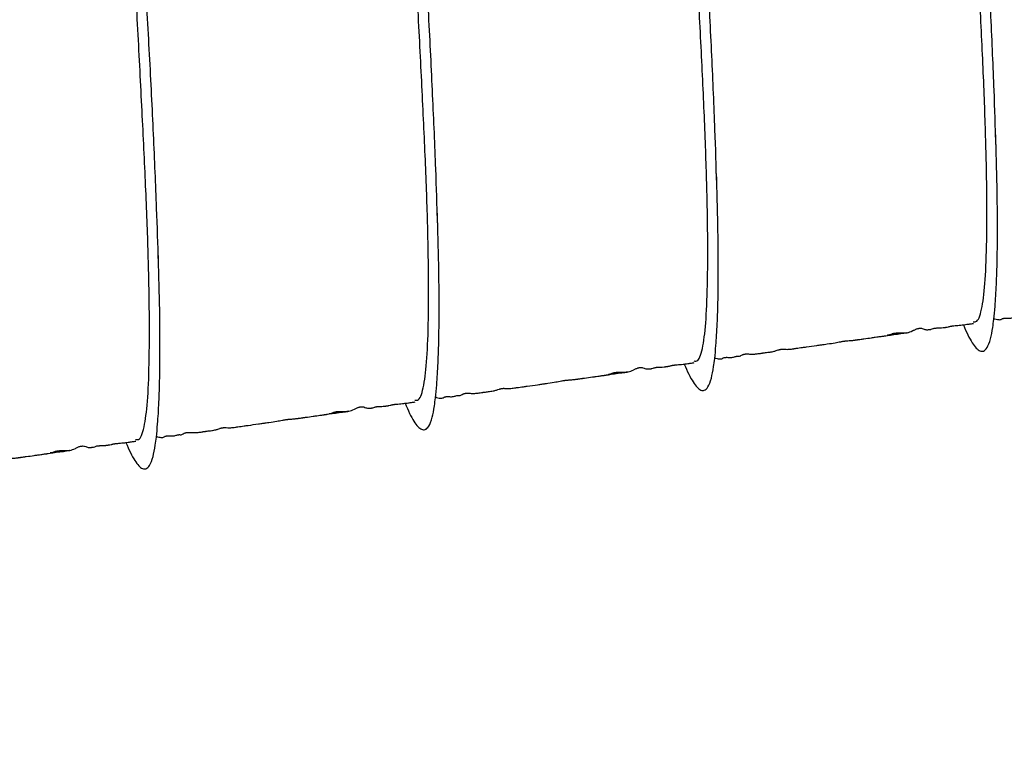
# Model space of a CAD drawing. Header units: inches. Extents: x 0.3 to 33.8, y 0.2 to 21.7.
# Tile 130 of 209: x 23.437 to 23.985, y 9.8 to 10.215. Entities that reach past the tile are written whole.
import ezdxf

# ---------------------------------------------------------------- set-up
doc = ezdxf.new("R2010")
doc.units = ezdxf.units.IN
doc.header["$MEASUREMENT"] = 0
doc.layers.add('BORDERS', color=7, linetype='Continuous')
doc.styles.add('SLDTEXTSTYLE0', font='TXT', dxfattribs={"width": 0.75})
doc.dimstyles.new('SLDDIMSTYLE0', dxfattribs={"dimtxt": 0.137795, "dimasz": 0.14, "dimexe": 0, "dimexo": 0.0625, "dimgap": 0.034449, "dimtad": 1, "dimdec": 3, "dimlfac": 5, "dimrnd": 1e-09, "dimzin": 12, "dimdsep": 46, "dimtxsty": 'SLDTEXTSTYLE0', "dimblk1": 'CLOSED', "dimblk2": 'CLOSED', "dimsah": 1, "dimcen": 0.09, "dimadec": 0, "dimazin": 3, "dimtfac": 1, "dimtdec": 3, "dimtofl": 0, "dimtmove": 0, "dimatfit": 3, "dimldrblk": 'CLOSED', "dimfxl": 0, "dimfrac": 2, "dimtolj": 1, "dimtzin": 12, "dimarcsym": 0})
doc.dimstyles.new('SLDDIMSTYLE1', dxfattribs={"dimtxt": 0.137795, "dimasz": 0.14, "dimexe": 0, "dimexo": 0.0625, "dimgap": 0.034449, "dimtad": 1, "dimdec": 3, "dimlfac": 5, "dimrnd": 1e-09, "dimzin": 4, "dimdsep": 46, "dimtxsty": 'SLDTEXTSTYLE0', "dimblk1": 'CLOSED', "dimblk2": 'CLOSED', "dimsah": 1, "dimcen": 0.09, "dimadec": 0, "dimazin": 1, "dimtfac": 1, "dimtdec": 3, "dimtofl": 0, "dimtmove": 0, "dimatfit": 3, "dimldrblk": 'CLOSED', "dimfxl": 0, "dimfrac": 2, "dimtolj": 1, "dimtzin": 12, "dimarcsym": 0})

# ---------------------------------------------------------------- blocks, each defined once
blk = doc.blocks.new('_Closed')
at = {"color": 0, "linetype": 'ByBlock', "lineweight": -2}
for p, q in [((-1, 0.166667), (0, 0)), ((-1, 0.166667), (-1, -0.166667)), ((0, 0), (-1, -0.166667)), ((0, 0), (-1, 0))]:
    blk.add_line(p, q, dxfattribs=at)
blk = doc.blocks.new('_D_13')
at = {"layer": 'BORDERS'}
for p, q in [((24.19504, 11.58145), (24.15306, 11.58145)), ((24.15306, 11.58145), (24.15306, 11.3627)), ((24.50049, 11.58145), (24.54247, 11.58145)), ((24.54247, 11.58145), (24.54247, 11.3627)), ((24.15306, 11.3627), (24.19504, 11.3627)), ((24.54247, 11.3627), (24.50049, 11.3627)), ((22.72103, 9.42647), (22.72103, 11.19591)), ((26.24498, 9.15733), (26.24498, 11.19591)), ((26.24498, 11.15654), (22.72103, 11.15654))]:
    blk.add_line(p, q, dxfattribs=at)
at = {"layer": 'BORDERS', "xscale": 0.14, "yscale": 0.14, "rotation": 180.0000000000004}
blk.add_blockref('_Closed', (22.72103, 11.15654, -0.1545), dxfattribs=at)
at = {"layer": 'BORDERS', "xscale": 0.14, "yscale": 0.14}
blk.add_blockref('_Closed', (26.24498, 11.15654, -0.1545), dxfattribs=at)
at = {"layer": 'BORDERS', "char_height": 0.137795, "attachment_point": 1, "style": 'SLDTEXTSTYLE0'}
for s, insert in [('448', (24.19504, 11.54033)), ('17.620', (24.06777, 11.33416))]:
    blk.add_mtext(s, dxfattribs=dict(at, insert=insert))
blk = doc.blocks.new('_D_14')
at = {"layer": 'BORDERS'}
for p, q in [((24.14414, 12.30188), (24.10215, 12.30188)), ((24.10215, 12.30188), (24.10215, 12.08313)), ((24.5514, 12.30188), (24.59338, 12.30188)), ((24.59338, 12.30188), (24.59338, 12.08313)), ((24.10215, 12.08313), (24.14414, 12.08313)), ((24.59338, 12.08313), (24.5514, 12.08313)), ((18.46353, 9.64151), (18.46353, 11.91633)), ((27.31498, 9.55759), (27.31498, 11.91633)), ((18.46353, 11.87696), (27.31498, 11.87696))]:
    blk.add_line(p, q, dxfattribs=at)
at = {"layer": 'BORDERS', "xscale": 0.14, "yscale": 0.14}
for p, rotation in [((18.46353, 11.87696, -0.1545), 180), ((27.31498, 11.87696, -0.1545), 360)]:
    blk.add_blockref('_Closed', p, dxfattribs=dict(at, rotation=rotation))
at = {"layer": 'BORDERS', "char_height": 0.137795, "attachment_point": 1, "style": 'SLDTEXTSTYLE0'}
for s, insert in [('1124', (24.14414, 12.26076)), ('44.257', (24.06777, 12.05459))]:
    blk.add_mtext(s, dxfattribs=dict(at, insert=insert))

msp = doc.modelspace()

# ---------------------------------------------------------------- linework, layer by layer
at = {"color": 7, "linetype": 'Continuous', "lineweight": 25}
for points, knots in [([(23.98065, 10.14539), (23.98034, 10.15519), (23.97966, 10.17698), (23.97797, 10.21617), (23.97579, 10.2605), (23.97314, 10.30698), (23.97034, 10.3545), (23.96769, 10.40217), (23.96521, 10.4486), (23.96293, 10.49245), (23.96113, 10.53291), (23.96009, 10.56913), (23.9598, 10.6), (23.9602, 10.62475), (23.96155, 10.64275), (23.96392, 10.65413), (23.96632, 10.65557), (23.96748, 10.65627)], [0, 0, 0, 0, 0.055735, 0.123868, 0.192001, 0.259283, 0.326566, 0.394698, 0.462831, 0.530114, 0.597396, 0.665529, 0.733662, 0.800944, 0.868226, 0.936359, 1, 1, 1, 1]), ([(23.82511, 10.12353), (23.8248, 10.13333), (23.82412, 10.15512), (23.82243, 10.19431), (23.82025, 10.23864), (23.8176, 10.28512), (23.8148, 10.33264), (23.81215, 10.38031), (23.80967, 10.42674), (23.80739, 10.47059), (23.80559, 10.51105), (23.80455, 10.54727), (23.80425, 10.57814), (23.80466, 10.60289), (23.80601, 10.62089), (23.80838, 10.63227), (23.81078, 10.63371), (23.81193, 10.63441)], [0, 0, 0, 0, 0.055735, 0.123868, 0.192001, 0.259283, 0.326566, 0.394698, 0.462831, 0.530114, 0.597396, 0.665529, 0.733662, 0.800944, 0.868226, 0.936359, 1, 1, 1, 1]), ([(23.66957, 10.10167), (23.66926, 10.11147), (23.66857, 10.13326), (23.66689, 10.17245), (23.6647, 10.21678), (23.66205, 10.26326), (23.65926, 10.31078), (23.65661, 10.35845), (23.65413, 10.40488), (23.65185, 10.44873), (23.65005, 10.48919), (23.649, 10.52541), (23.64871, 10.55628), (23.64912, 10.58103), (23.65047, 10.59903), (23.65284, 10.61041), (23.65523, 10.61185), (23.65639, 10.61255)], [0, 0, 0, 0, 0.0557353, 0.123868, 0.1920007, 0.2592832, 0.3265657, 0.3946984, 0.4628311, 0.5301136, 0.5973961, 0.6655288, 0.7336615, 0.800944, 0.8682265, 0.9363592, 1, 1, 1, 1]), ([(23.51403, 10.07981), (23.51372, 10.08961), (23.51303, 10.1114), (23.51134, 10.15059), (23.50916, 10.19492), (23.50651, 10.2414), (23.50372, 10.28892), (23.50106, 10.33659), (23.49859, 10.38302), (23.49631, 10.42687), (23.4945, 10.46733), (23.49346, 10.50355), (23.49317, 10.53442), (23.49358, 10.55917), (23.49493, 10.57717), (23.49729, 10.58855), (23.49969, 10.58999), (23.50085, 10.59069)], [0, 0, 0, 0, 0.055735, 0.123868, 0.192001, 0.259283, 0.326566, 0.394698, 0.462831, 0.530114, 0.597396, 0.665529, 0.733662, 0.800944, 0.868226, 0.936359, 1, 1, 1, 1]), ([(23.96795, 10.04658), (23.96867, 10.0465), (23.97076, 10.04627), (23.97309, 10.05402), (23.97486, 10.06897), (23.97564, 10.09106), (23.9757, 10.11949), (23.97495, 10.15361), (23.97339, 10.19234), (23.97129, 10.23489), (23.96893, 10.28046), (23.96633, 10.32776), (23.96352, 10.37539), (23.96079, 10.42246), (23.95845, 10.46789), (23.95647, 10.51079), (23.95554, 10.53587), (23.95508, 10.54833)], [0, 0, 0, 0, 0.036471, 0.105727, 0.174118, 0.24251, 0.311765, 0.381021, 0.449412, 0.517804, 0.587059, 0.656315, 0.724706, 0.793097, 0.862353, 0.931609, 1, 1, 1, 1]), ([(23.81241, 10.02472), (23.81313, 10.02464), (23.81522, 10.02441), (23.81754, 10.03216), (23.81932, 10.04711), (23.8201, 10.0692), (23.82015, 10.09763), (23.81941, 10.13175), (23.81785, 10.17048), (23.81575, 10.21303), (23.81339, 10.2586), (23.81079, 10.3059), (23.80798, 10.35353), (23.80525, 10.4006), (23.80291, 10.44603), (23.80093, 10.48893), (23.8, 10.51401), (23.79954, 10.52647)], [0, 0, 0, 0, 0.0364713, 0.1057269, 0.1741183, 0.2425096, 0.3117652, 0.3810208, 0.4494122, 0.5178035, 0.5870591, 0.6563148, 0.7247061, 0.7930974, 0.862353, 0.9316087, 1, 1, 1, 1]), ([(23.65687, 10.00286), (23.65759, 10.00278), (23.65968, 10.00255), (23.662, 10.0103), (23.66378, 10.02525), (23.66456, 10.04734), (23.66461, 10.07577), (23.66386, 10.10989), (23.6623, 10.14862), (23.66021, 10.19117), (23.65785, 10.23674), (23.65525, 10.28404), (23.65244, 10.33167), (23.64971, 10.37874), (23.64737, 10.42417), (23.64539, 10.46707), (23.64446, 10.49215), (23.644, 10.50461)], [0, 0, 0, 0, 0.0364713, 0.1057269, 0.1741183, 0.2425096, 0.3117652, 0.3810208, 0.4494122, 0.5178035, 0.5870591, 0.6563148, 0.7247061, 0.7930974, 0.862353, 0.9316087, 1, 1, 1, 1]), ([(23.50133, 9.981), (23.50205, 9.98092), (23.50413, 9.98069), (23.50646, 9.98844), (23.50824, 10.00339), (23.50902, 10.02548), (23.50907, 10.05391), (23.50832, 10.08803), (23.50676, 10.12676), (23.50466, 10.16931), (23.50231, 10.21488), (23.49971, 10.26218), (23.4969, 10.30981), (23.49417, 10.35688), (23.49183, 10.40231), (23.48985, 10.44521), (23.48892, 10.47029), (23.48845, 10.48275)], [0, 0, 0, 0, 0.036471, 0.105727, 0.174118, 0.24251, 0.311765, 0.381021, 0.449412, 0.517804, 0.587059, 0.656315, 0.724706, 0.793097, 0.862353, 0.931609, 1, 1, 1, 1]), ([(23.96256, 10.04488), (23.96339, 10.04292), (23.96508, 10.03894), (23.96749, 10.03469), (23.96974, 10.03171), (23.97179, 10.03016), (23.97388, 10.03002), (23.9759, 10.03194), (23.97762, 10.0363), (23.97876, 10.04215), (23.97959, 10.04843), (23.98032, 10.05604), (23.98097, 10.06683), (23.98143, 10.08133), (23.98159, 10.09936), (23.98137, 10.12248), (23.9808, 10.14122), (23.9805, 10.1511)], [0, 0, 0, 0, 0.053232, 0.108035, 0.162817, 0.218031, 0.273455, 0.341297, 0.422319, 0.489509, 0.527172, 0.579432, 0.653002, 0.722347, 0.803678, 0.896454, 1, 1, 1, 1]), ([(23.80702, 10.02302), (23.80785, 10.02106), (23.80954, 10.01708), (23.81195, 10.01283), (23.8142, 10.00985), (23.81624, 10.0083), (23.81834, 10.00816), (23.82036, 10.01008), (23.82207, 10.01444), (23.82322, 10.02029), (23.82405, 10.02657), (23.82478, 10.03418), (23.82543, 10.04497), (23.82588, 10.05947), (23.82605, 10.0775), (23.82583, 10.10062), (23.82526, 10.11936), (23.82496, 10.12924)], [0, 0, 0, 0, 0.053232, 0.108035, 0.162817, 0.218031, 0.273455, 0.341297, 0.422319, 0.489509, 0.527172, 0.579432, 0.653002, 0.722347, 0.803678, 0.896454, 1, 1, 1, 1]), ([(23.65147, 10.00116), (23.65231, 9.9992), (23.65399, 9.99522), (23.65641, 9.99097), (23.65865, 9.98799), (23.6607, 9.98644), (23.6628, 9.9863), (23.66482, 9.98822), (23.66653, 9.99258), (23.66768, 9.99843), (23.6685, 10.00471), (23.66923, 10.01232), (23.66988, 10.02311), (23.67034, 10.03761), (23.67051, 10.05564), (23.67028, 10.07876), (23.66972, 10.0975), (23.66942, 10.10738)], [0, 0, 0, 0, 0.053232, 0.108035, 0.162817, 0.218031, 0.273455, 0.341297, 0.422319, 0.489509, 0.527172, 0.579432, 0.653002, 0.722347, 0.803678, 0.896454, 1, 1, 1, 1]), ([(23.49593, 9.9793), (23.49676, 9.97734), (23.49845, 9.97336), (23.50087, 9.96911), (23.50311, 9.96613), (23.50516, 9.96458), (23.50726, 9.96444), (23.50928, 9.96636), (23.51099, 9.97072), (23.51214, 9.97657), (23.51296, 9.98285), (23.51369, 9.99046), (23.51434, 10.00125), (23.5148, 10.01575), (23.51496, 10.03378), (23.51474, 10.0569), (23.51418, 10.07564), (23.51388, 10.08552)], [0, 0, 0, 0, 0.053232, 0.108035, 0.162817, 0.218031, 0.273455, 0.341297, 0.422319, 0.489509, 0.527172, 0.579432, 0.653002, 0.722347, 0.803678, 0.896454, 1, 1, 1, 1]), ([(23.97953, 10.04829), (23.97972, 10.04823), (23.98101, 10.04786), (23.98238, 10.04766), (23.98358, 10.0478), (23.98389, 10.04808), (23.98446, 10.04838), (23.98489, 10.04849), (23.98503, 10.04853), (23.98516, 10.04855), (23.98526, 10.04856), (23.98535, 10.04858), (23.98545, 10.04859), (23.98555, 10.0486), (23.98575, 10.04861), (23.98601, 10.04862), (23.98667, 10.04862), (23.98751, 10.04856), (23.98853, 10.04853), (23.98943, 10.04862), (23.99039, 10.04886), (23.99098, 10.04905), (23.99149, 10.04917), (23.99162, 10.0492), (23.99169, 10.04921), (23.99175, 10.04922), (23.99179, 10.04923), (23.99184, 10.04923), (23.99188, 10.04924), (23.99192, 10.04925), (23.99198, 10.04925), (23.99208, 10.04926), (23.99221, 10.04927), (23.99272, 10.04926), (23.99292, 10.04914), (23.9933, 10.04915), (23.99385, 10.04946), (23.99456, 10.04991), (23.99533, 10.05022), (23.99575, 10.05034), (23.99598, 10.0504), (23.99615, 10.05043), (23.99632, 10.05046), (23.9965, 10.05048), (23.99668, 10.0505), (23.99695, 10.05052), (23.99727, 10.05052), (23.99856, 10.0505), (23.99964, 10.05035), (24.00169, 10.05042), (24.00336, 10.0506), (24.00472, 10.05079), (24.00551, 10.05091), (24.00598, 10.05098), (24.00639, 10.05104), (24.00683, 10.0511), (24.00753, 10.0512), (24.00851, 10.05133), (24.00998, 10.05153), (24.01177, 10.05178), (24.01311, 10.05207), (24.01404, 10.05248), (24.01528, 10.05287), (24.01567, 10.05297), (24.016, 10.05304), (24.01622, 10.05309), (24.01642, 10.05312), (24.01657, 10.05314), (24.01673, 10.05316), (24.01692, 10.05318), (24.01724, 10.05321), (24.01786, 10.05322), (24.01895, 10.05314), (24.01974, 10.053), (24.02143, 10.05314), (24.0232, 10.05339), (24.0242, 10.05353), (24.02572, 10.05375), (24.02803, 10.05407), (24.03199, 10.05463), (24.03484, 10.05502), (24.03759, 10.05541), (24.03907, 10.05562), (24.04067, 10.05584), (24.04363, 10.05626), (24.04611, 10.05666), (24.04873, 10.05716), (24.05048, 10.05747), (24.05119, 10.05758), (24.05176, 10.05767), (24.05217, 10.05772), (24.05257, 10.05777), (24.05315, 10.05783), (24.05405, 10.05791), (24.0551, 10.05798), (24.05587, 10.05802), (24.05673, 10.05811), (24.0575, 10.05821), (24.05821, 10.05831), (24.05873, 10.05838), (24.0593, 10.05846), (24.06018, 10.05859), (24.0607, 10.05866), (24.06138, 10.05876), (24.0619, 10.05883), (24.06395, 10.05912), (24.06574, 10.05937), (24.06794, 10.05968), (24.06922, 10.05986), (24.07088, 10.06009), (24.07211, 10.06026), (24.07298, 10.06039), (24.07315, 10.06041), (24.07327, 10.06043), (24.07339, 10.06044), (24.07356, 10.06047), (24.07391, 10.06051), (24.0744, 10.06058), (24.07531, 10.06075), (24.09643, 10.06366), (24.07217, 10.06027), (24.0775, 10.06135), (24.07813, 10.06167), (24.07882, 10.06187), (24.07924, 10.06197), (24.07961, 10.06204), (24.07988, 10.06208), (24.08015, 10.06212), (24.08043, 10.06215), (24.08071, 10.06218), (24.08112, 10.06221), (24.08193, 10.06224), (24.08298, 10.06223), (24.08492, 10.06218), (24.08601, 10.06227), (24.08683, 10.06233)], [0, 0, 0, 0, 0.009116, 0.061533, 0.093391, 0.123754, 0.131909, 0.133083, 0.133943, 0.134279, 0.134578, 0.13487, 0.13519, 0.135564, 0.136012, 0.137889, 0.140686, 0.15323, 0.174189, 0.199393, 0.21814, 0.229008, 0.230416, 0.230928, 0.231324, 0.231485, 0.231627, 0.231757, 0.231887, 0.232024, 0.232179, 0.232561, 0.233694, 0.235383, 0.252725, 0.279343, 0.312704, 0.333929, 0.340021, 0.341984, 0.342728, 0.343346, 0.34389, 0.344436, 0.345062, 0.345822, 0.34786, 0.350695, 0.375613, 0.39856, 0.416023, 0.425099, 0.428329, 0.429668, 0.43096, 0.432331, 0.433874, 0.437652, 0.442557, 0.450298, 0.477338, 0.505153, 0.509226, 0.512197, 0.513304, 0.514198, 0.514942, 0.515291, 0.515645, 0.516421, 0.517367, 0.51995, 0.52833, 0.555346, 0.576956, 0.584611, 0.587766, 0.590558, 0.601765, 0.608523, 0.628379, 0.632718, 0.636084, 0.642268, 0.648572, 0.672618, 0.689527, 0.692928, 0.695716, 0.696987, 0.698264, 0.699635, 0.701182, 0.705048, 0.713426, 0.725429, 0.733077, 0.738941, 0.74123, 0.743163, 0.744898, 0.746697, 0.75139, 0.752593, 0.753798, 0.75642, 0.771871, 0.775669, 0.778896, 0.784219, 0.791252, 0.792146, 0.792498, 0.792867, 0.793288, 0.793785, 0.795056, 0.798886, 0.804594, 0.843624, 0.886, 0.911266, 0.921295, 0.924748, 0.927261, 0.928239, 0.929101, 0.929935, 0.930837, 0.931885, 0.933127, 0.936304, 0.945746, 0.959514, 1, 1, 1, 1]), ([(23.93129, 10.04047), (23.93219, 10.04073), (23.93335, 10.04106), (23.93535, 10.04214), (23.93636, 10.04256), (23.93691, 10.04274), (23.93738, 10.04285), (23.93761, 10.04289), (23.93777, 10.04292), (23.93794, 10.04293), (23.93816, 10.04295), (23.93903, 10.04297), (23.94034, 10.04259), (23.94107, 10.04221), (23.9422, 10.04211), (23.94283, 10.04214), (23.94335, 10.04219), (23.94358, 10.04222), (23.94367, 10.04223), (23.94376, 10.04225), (23.94385, 10.04226), (23.94394, 10.04227), (23.94407, 10.04229), (23.9443, 10.04233), (23.94513, 10.04249), (23.94529, 10.04261), (23.94597, 10.04287), (23.94648, 10.04298), (23.94661, 10.043), (23.94671, 10.04302), (23.94681, 10.04304), (23.94692, 10.04305), (23.94702, 10.04307), (23.94717, 10.04308), (23.9476, 10.04312), (23.94936, 10.04319), (23.94971, 10.04312), (23.95164, 10.04335), (23.952, 10.04339), (23.95224, 10.04343), (23.95248, 10.04346), (23.95273, 10.0435), (23.95296, 10.04353), (23.95327, 10.04358), (23.95411, 10.04371), (23.95465, 10.04383), (23.95501, 10.04397), (23.95555, 10.04411), (23.95588, 10.04417), (23.95609, 10.04421), (23.95627, 10.04424), (23.95644, 10.04427), (23.95668, 10.0443), (23.95697, 10.04433), (23.95772, 10.04441), (23.95949, 10.04455), (23.96109, 10.04469), (23.96296, 10.04492), (23.96412, 10.04509), (23.96526, 10.04525), (23.96618, 10.04538), (23.96719, 10.04552), (23.96778, 10.0456), (23.96811, 10.04565)], [0, 0, 0, 0, 0.1841567, 0.2376508, 0.2547933, 0.2658336, 0.2693982, 0.2708545, 0.2722138, 0.2735991, 0.2751266, 0.2789193, 0.3080912, 0.4277884, 0.4742795, 0.5014289, 0.5082003, 0.5092837, 0.5101785, 0.510952, 0.5117035, 0.512539, 0.5135376, 0.5161855, 0.5245312, 0.5901111, 0.6103726, 0.6131633, 0.6142853, 0.6152666, 0.6161582, 0.6170285, 0.6179415, 0.6189504, 0.6213913, 0.6330993, 0.7225501, 0.7308371, 0.7339209, 0.7364296, 0.7385409, 0.7405174, 0.7426515, 0.745166, 0.7517727, 0.7862946, 0.8161893, 0.8257373, 0.8291746, 0.8319184, 0.8331192, 0.8342639, 0.836578, 0.8392305, 0.8424312, 0.8616052, 0.9256418, 0.9466629, 0.9657599, 0.9741051, 0.9819428, 0.9901576, 1, 1, 1, 1]), ([(23.82399, 10.02643), (23.82418, 10.02637), (23.82547, 10.026), (23.82684, 10.0258), (23.82804, 10.02594), (23.82835, 10.02622), (23.82892, 10.02652), (23.82935, 10.02663), (23.82949, 10.02667), (23.82962, 10.02669), (23.82971, 10.0267), (23.82981, 10.02672), (23.82991, 10.02673), (23.83001, 10.02674), (23.8302, 10.02675), (23.83047, 10.02676), (23.83113, 10.02676), (23.83196, 10.0267), (23.83299, 10.02667), (23.83389, 10.02676), (23.83485, 10.027), (23.83544, 10.02719), (23.83595, 10.02731), (23.83607, 10.02734), (23.83615, 10.02735), (23.83621, 10.02736), (23.83625, 10.02737), (23.83629, 10.02737), (23.83634, 10.02738), (23.83638, 10.02739), (23.83643, 10.02739), (23.83654, 10.0274), (23.83666, 10.02741), (23.83718, 10.0274), (23.83738, 10.02728), (23.83776, 10.02729), (23.83831, 10.0276), (23.83902, 10.02805), (23.83978, 10.02836), (23.84021, 10.02848), (23.84044, 10.02854), (23.8406, 10.02857), (23.84078, 10.0286), (23.84096, 10.02862), (23.84114, 10.02864), (23.84141, 10.02866), (23.84173, 10.02866), (23.84302, 10.02864), (23.8441, 10.02849), (23.84615, 10.02856), (23.84782, 10.02874), (23.84918, 10.02893), (23.84997, 10.02905), (23.85044, 10.02912), (23.85084, 10.02918), (23.85129, 10.02924), (23.85198, 10.02934), (23.85297, 10.02947), (23.85444, 10.02967), (23.85622, 10.02992), (23.85757, 10.03021), (23.85849, 10.03062), (23.85974, 10.03101), (23.86013, 10.03111), (23.86045, 10.03118), (23.86068, 10.03123), (23.86088, 10.03126), (23.86103, 10.03128), (23.86118, 10.0313), (23.86138, 10.03132), (23.8617, 10.03135), (23.86231, 10.03136), (23.86341, 10.03128), (23.8642, 10.03114), (23.86589, 10.03128), (23.86766, 10.03153), (23.86865, 10.03167), (23.87017, 10.03189), (23.87249, 10.03221), (23.87645, 10.03277), (23.8793, 10.03316), (23.88205, 10.03355), (23.88352, 10.03376), (23.88512, 10.03398), (23.88809, 10.0344), (23.89057, 10.0348), (23.89319, 10.0353), (23.89493, 10.03561), (23.89565, 10.03572), (23.89621, 10.03581), (23.89662, 10.03586), (23.89703, 10.03591), (23.8976, 10.03597), (23.89851, 10.03605), (23.89956, 10.03612), (23.90033, 10.03616), (23.90119, 10.03625), (23.90196, 10.03635), (23.90266, 10.03645), (23.90319, 10.03652), (23.90376, 10.0366), (23.90464, 10.03673), (23.90516, 10.0368), (23.90584, 10.0369), (23.90636, 10.03697), (23.90841, 10.03726), (23.91019, 10.03751), (23.91239, 10.03782), (23.91368, 10.038), (23.91534, 10.03823), (23.91657, 10.0384), (23.91744, 10.03853), (23.91761, 10.03855), (23.91773, 10.03857), (23.91785, 10.03858), (23.91802, 10.03861), (23.91836, 10.03865), (23.91885, 10.03872), (23.91977, 10.03889), (23.94089, 10.0418), (23.91663, 10.03841), (23.92196, 10.03949), (23.92259, 10.03981), (23.92328, 10.04001), (23.9237, 10.04011), (23.92406, 10.04018), (23.92433, 10.04022), (23.92461, 10.04026), (23.92489, 10.04029), (23.92517, 10.04032), (23.92557, 10.04035), (23.92638, 10.04038), (23.92743, 10.04037), (23.92938, 10.04032), (23.93047, 10.04041), (23.93129, 10.04047)], [0, 0, 0, 0, 0.009116, 0.061533, 0.093391, 0.123754, 0.131909, 0.133083, 0.133943, 0.134279, 0.134578, 0.13487, 0.13519, 0.135564, 0.136012, 0.137889, 0.140686, 0.15323, 0.174189, 0.199393, 0.21814, 0.229008, 0.230416, 0.230928, 0.231324, 0.231485, 0.231627, 0.231757, 0.231887, 0.232024, 0.232179, 0.232561, 0.233694, 0.235383, 0.252725, 0.279343, 0.312704, 0.333929, 0.340021, 0.341984, 0.342728, 0.343346, 0.34389, 0.344436, 0.345062, 0.345822, 0.34786, 0.350695, 0.375613, 0.39856, 0.416023, 0.425099, 0.428329, 0.429668, 0.43096, 0.432331, 0.433874, 0.437652, 0.442557, 0.450298, 0.477338, 0.505153, 0.509226, 0.512197, 0.513304, 0.514198, 0.514942, 0.515291, 0.515645, 0.516421, 0.517367, 0.51995, 0.52833, 0.555346, 0.576956, 0.584611, 0.587766, 0.590558, 0.601765, 0.608523, 0.628379, 0.632718, 0.636084, 0.642268, 0.648572, 0.672618, 0.689527, 0.692928, 0.695716, 0.696987, 0.698264, 0.699635, 0.701182, 0.705048, 0.713426, 0.725429, 0.733077, 0.738941, 0.74123, 0.743163, 0.744898, 0.746697, 0.75139, 0.752593, 0.753798, 0.75642, 0.771871, 0.775669, 0.778896, 0.784219, 0.791252, 0.792146, 0.792498, 0.792867, 0.793288, 0.793785, 0.795056, 0.798886, 0.804594, 0.843624, 0.886, 0.911266, 0.921295, 0.924748, 0.927261, 0.928239, 0.929101, 0.929935, 0.930837, 0.931885, 0.933127, 0.936304, 0.945746, 0.959514, 1, 1, 1, 1]), ([(23.77574, 10.01861), (23.77665, 10.01887), (23.77781, 10.0192), (23.77981, 10.02028), (23.78082, 10.0207), (23.78137, 10.02088), (23.78184, 10.02099), (23.78207, 10.02103), (23.78223, 10.02106), (23.78239, 10.02107), (23.78262, 10.02109), (23.78349, 10.02111), (23.7848, 10.02073), (23.78553, 10.02035), (23.78665, 10.02025), (23.78728, 10.02028), (23.78781, 10.02033), (23.78804, 10.02036), (23.78813, 10.02037), (23.78822, 10.02039), (23.78831, 10.0204), (23.7884, 10.02041), (23.78852, 10.02043), (23.78876, 10.02047), (23.78959, 10.02063), (23.78974, 10.02075), (23.79043, 10.02101), (23.79093, 10.02112), (23.79107, 10.02114), (23.79117, 10.02116), (23.79127, 10.02118), (23.79137, 10.02119), (23.79148, 10.02121), (23.79163, 10.02122), (23.79206, 10.02126), (23.79382, 10.02133), (23.79416, 10.02126), (23.79609, 10.02149), (23.79646, 10.02153), (23.7967, 10.02157), (23.79694, 10.0216), (23.79719, 10.02164), (23.79742, 10.02167), (23.79773, 10.02172), (23.79857, 10.02185), (23.79911, 10.02197), (23.79947, 10.02211), (23.80001, 10.02225), (23.80034, 10.02231), (23.80055, 10.02235), (23.80073, 10.02238), (23.8009, 10.02241), (23.80114, 10.02244), (23.80143, 10.02247), (23.80218, 10.02255), (23.80394, 10.02269), (23.80555, 10.02283), (23.80742, 10.02306), (23.80858, 10.02323), (23.80971, 10.02339), (23.81064, 10.02352), (23.81165, 10.02366), (23.81224, 10.02374), (23.81256, 10.02379)], [0, 0, 0, 0, 0.1841567, 0.2376508, 0.2547933, 0.2658336, 0.2693982, 0.2708545, 0.2722138, 0.2735991, 0.2751266, 0.2789193, 0.3080912, 0.4277884, 0.4742795, 0.5014289, 0.5082003, 0.5092837, 0.5101785, 0.510952, 0.5117035, 0.512539, 0.5135376, 0.5161855, 0.5245312, 0.5901111, 0.6103726, 0.6131633, 0.6142853, 0.6152666, 0.6161582, 0.6170285, 0.6179415, 0.6189504, 0.6213913, 0.6330993, 0.7225501, 0.7308371, 0.7339209, 0.7364296, 0.7385409, 0.7405174, 0.7426515, 0.745166, 0.7517727, 0.7862946, 0.8161893, 0.8257373, 0.8291746, 0.8319184, 0.8331192, 0.8342639, 0.836578, 0.8392305, 0.8424312, 0.8616052, 0.9256418, 0.9466629, 0.9657599, 0.9741051, 0.9819428, 0.9901576, 1, 1, 1, 1]), ([(23.66845, 10.00457), (23.66864, 10.00451), (23.66993, 10.00414), (23.6713, 10.00394), (23.6725, 10.00408), (23.67281, 10.00436), (23.67338, 10.00466), (23.6738, 10.00477), (23.67395, 10.00481), (23.67408, 10.00483), (23.67417, 10.00484), (23.67427, 10.00486), (23.67437, 10.00487), (23.67447, 10.00488), (23.67466, 10.00489), (23.67493, 10.0049), (23.67558, 10.0049), (23.67642, 10.00484), (23.67745, 10.00481), (23.67834, 10.0049), (23.6793, 10.00514), (23.67989, 10.00533), (23.6804, 10.00545), (23.68053, 10.00548), (23.68061, 10.00549), (23.68067, 10.0055), (23.68071, 10.00551), (23.68075, 10.00551), (23.68079, 10.00552), (23.68083, 10.00553), (23.68089, 10.00553), (23.681, 10.00554), (23.68112, 10.00555), (23.68163, 10.00554), (23.68183, 10.00542), (23.68222, 10.00543), (23.68277, 10.00574), (23.68348, 10.00619), (23.68424, 10.0065), (23.68466, 10.00662), (23.6849, 10.00668), (23.68506, 10.00671), (23.68524, 10.00674), (23.68542, 10.00676), (23.6856, 10.00678), (23.68586, 10.0068), (23.68619, 10.0068), (23.68748, 10.00678), (23.68856, 10.00663), (23.69061, 10.0067), (23.69228, 10.00688), (23.69364, 10.00707), (23.69443, 10.00719), (23.6949, 10.00726), (23.6953, 10.00732), (23.69575, 10.00738), (23.69644, 10.00748), (23.69742, 10.00761), (23.69889, 10.00781), (23.70068, 10.00806), (23.70203, 10.00835), (23.70295, 10.00876), (23.7042, 10.00915), (23.70459, 10.00925), (23.70491, 10.00932), (23.70514, 10.00937), (23.70534, 10.0094), (23.70549, 10.00942), (23.70564, 10.00944), (23.70584, 10.00946), (23.70616, 10.00949), (23.70677, 10.0095), (23.70787, 10.00942), (23.70866, 10.00928), (23.71034, 10.00942), (23.71211, 10.00967), (23.71311, 10.00981), (23.71463, 10.01003), (23.71695, 10.01035), (23.72091, 10.01091), (23.72376, 10.0113), (23.72651, 10.01169), (23.72798, 10.0119), (23.72958, 10.01212), (23.73255, 10.01254), (23.73503, 10.01294), (23.73765, 10.01344), (23.73939, 10.01375), (23.74011, 10.01386), (23.74067, 10.01395), (23.74108, 10.014), (23.74149, 10.01405), (23.74206, 10.01411), (23.74296, 10.01419), (23.74402, 10.01426), (23.74478, 10.0143), (23.74565, 10.01439), (23.74642, 10.01449), (23.74712, 10.01459), (23.74764, 10.01466), (23.74822, 10.01474), (23.74909, 10.01487), (23.74962, 10.01494), (23.7503, 10.01504), (23.75082, 10.01511), (23.75287, 10.0154), (23.75465, 10.01565), (23.75685, 10.01596), (23.75814, 10.01614), (23.7598, 10.01637), (23.76103, 10.01654), (23.7619, 10.01667), (23.76207, 10.01669), (23.76219, 10.01671), (23.7623, 10.01672), (23.76248, 10.01675), (23.76282, 10.01679), (23.76331, 10.01686), (23.76423, 10.01703), (23.78535, 10.01994), (23.76108, 10.01655), (23.76642, 10.01763), (23.76705, 10.01795), (23.76773, 10.01815), (23.76815, 10.01825), (23.76852, 10.01832), (23.76879, 10.01836), (23.76907, 10.0184), (23.76935, 10.01843), (23.76962, 10.01846), (23.77003, 10.01849), (23.77084, 10.01852), (23.77189, 10.01851), (23.77384, 10.01846), (23.77493, 10.01855), (23.77574, 10.01861)], [0, 0, 0, 0, 0.009116, 0.061533, 0.093391, 0.123754, 0.131909, 0.133083, 0.133943, 0.134279, 0.134578, 0.13487, 0.13519, 0.135564, 0.136012, 0.137889, 0.140686, 0.15323, 0.174189, 0.199393, 0.21814, 0.229008, 0.230416, 0.230928, 0.231324, 0.231485, 0.231627, 0.231757, 0.231887, 0.232024, 0.232179, 0.232561, 0.233694, 0.235383, 0.252725, 0.279343, 0.312704, 0.333929, 0.340021, 0.341984, 0.342728, 0.343346, 0.34389, 0.344436, 0.345062, 0.345822, 0.34786, 0.350695, 0.375613, 0.39856, 0.416023, 0.425099, 0.428329, 0.429668, 0.43096, 0.432331, 0.433874, 0.437652, 0.442557, 0.450298, 0.477338, 0.505153, 0.509226, 0.512197, 0.513304, 0.514198, 0.514942, 0.515291, 0.515645, 0.516421, 0.517367, 0.51995, 0.52833, 0.555346, 0.576956, 0.584611, 0.587766, 0.590558, 0.601765, 0.608523, 0.628379, 0.632718, 0.636084, 0.642268, 0.648572, 0.672618, 0.689527, 0.692928, 0.695716, 0.696987, 0.698264, 0.699635, 0.701182, 0.705048, 0.713426, 0.725429, 0.733077, 0.738941, 0.74123, 0.743163, 0.744898, 0.746697, 0.75139, 0.752593, 0.753798, 0.75642, 0.771871, 0.775669, 0.778896, 0.784219, 0.791252, 0.792146, 0.792498, 0.792867, 0.793288, 0.793785, 0.795056, 0.798886, 0.804594, 0.843624, 0.886, 0.911266, 0.921295, 0.924748, 0.927261, 0.928239, 0.929101, 0.929935, 0.930837, 0.931885, 0.933127, 0.936304, 0.945746, 0.959514, 1, 1, 1, 1]), ([(23.6202, 9.99675), (23.6211, 9.99701), (23.62227, 9.99734), (23.62426, 9.99842), (23.62528, 9.99884), (23.62583, 9.99902), (23.6263, 9.99913), (23.62653, 9.99917), (23.62669, 9.9992), (23.62685, 9.99921), (23.62708, 9.99923), (23.62795, 9.99925), (23.62926, 9.99887), (23.62998, 9.99849), (23.63111, 9.99839), (23.63174, 9.99842), (23.63226, 9.99847), (23.6325, 9.9985), (23.63259, 9.99851), (23.63268, 9.99853), (23.63277, 9.99854), (23.63286, 9.99855), (23.63298, 9.99857), (23.63321, 9.99861), (23.63405, 9.99877), (23.6342, 9.99889), (23.63488, 9.99915), (23.63539, 9.99926), (23.63553, 9.99928), (23.63563, 9.9993), (23.63573, 9.99932), (23.63583, 9.99933), (23.63594, 9.99935), (23.63609, 9.99936), (23.63652, 9.9994), (23.63828, 9.99947), (23.63862, 9.9994), (23.64055, 9.99963), (23.64091, 9.99967), (23.64116, 9.99971), (23.6414, 9.99974), (23.64164, 9.99978), (23.64187, 9.99981), (23.64219, 9.99986), (23.64302, 9.99999), (23.64357, 10.00011), (23.64393, 10.00025), (23.64447, 10.00039), (23.6448, 10.00045), (23.64501, 10.00049), (23.64518, 10.00052), (23.64536, 10.00055), (23.6456, 10.00058), (23.64588, 10.00061), (23.64664, 10.00069), (23.6484, 10.00083), (23.65001, 10.00097), (23.65188, 10.0012), (23.65304, 10.00137), (23.65417, 10.00153), (23.65509, 10.00166), (23.65611, 10.0018), (23.6567, 10.00188), (23.65702, 10.00193)], [0, 0, 0, 0, 0.184157, 0.237651, 0.254793, 0.265834, 0.269398, 0.270854, 0.272214, 0.273599, 0.275127, 0.278919, 0.308091, 0.427788, 0.474279, 0.501429, 0.5082, 0.509284, 0.510179, 0.510952, 0.511703, 0.512539, 0.513538, 0.516186, 0.524531, 0.590111, 0.610373, 0.613163, 0.614285, 0.615267, 0.616158, 0.617028, 0.617942, 0.61895, 0.621391, 0.633099, 0.72255, 0.730837, 0.733921, 0.73643, 0.738541, 0.740517, 0.742652, 0.745166, 0.751773, 0.786295, 0.816189, 0.825737, 0.829175, 0.831918, 0.833119, 0.834264, 0.836578, 0.839231, 0.842431, 0.861605, 0.925642, 0.946663, 0.96576, 0.974105, 0.981943, 0.990158, 1, 1, 1, 1]), ([(23.51291, 9.98271), (23.5131, 9.98265), (23.51438, 9.98228), (23.51576, 9.98208), (23.51695, 9.98222), (23.51727, 9.9825), (23.51784, 9.9828), (23.51826, 9.98291), (23.51841, 9.98295), (23.51854, 9.98297), (23.51863, 9.98298), (23.51873, 9.983), (23.51883, 9.98301), (23.51892, 9.98302), (23.51912, 9.98303), (23.51938, 9.98304), (23.52004, 9.98304), (23.52088, 9.98298), (23.5219, 9.98295), (23.5228, 9.98304), (23.52376, 9.98328), (23.52435, 9.98347), (23.52486, 9.98359), (23.52499, 9.98362), (23.52507, 9.98363), (23.52513, 9.98364), (23.52517, 9.98365), (23.52521, 9.98365), (23.52525, 9.98366), (23.52529, 9.98367), (23.52535, 9.98367), (23.52546, 9.98368), (23.52558, 9.98369), (23.52609, 9.98368), (23.52629, 9.98356), (23.52668, 9.98357), (23.52723, 9.98388), (23.52794, 9.98433), (23.5287, 9.98464), (23.52912, 9.98476), (23.52935, 9.98482), (23.52952, 9.98485), (23.5297, 9.98488), (23.52988, 9.9849), (23.53006, 9.98492), (23.53032, 9.98494), (23.53065, 9.98494), (23.53194, 9.98492), (23.53302, 9.98477), (23.53507, 9.98484), (23.53674, 9.98502), (23.53809, 9.98521), (23.53888, 9.98533), (23.53936, 9.9854), (23.53976, 9.98546), (23.5402, 9.98552), (23.5409, 9.98562), (23.54188, 9.98575), (23.54335, 9.98595), (23.54514, 9.9862), (23.54649, 9.98649), (23.54741, 9.9869), (23.54866, 9.98729), (23.54904, 9.98739), (23.54937, 9.98746), (23.54959, 9.98751), (23.54979, 9.98754), (23.54995, 9.98756), (23.5501, 9.98758), (23.5503, 9.9876), (23.55062, 9.98763), (23.55123, 9.98764), (23.55232, 9.98756), (23.55312, 9.98742), (23.5548, 9.98756), (23.55657, 9.98781), (23.55757, 9.98795), (23.55909, 9.98817), (23.5614, 9.98849), (23.56537, 9.98905), (23.56821, 9.98944), (23.57097, 9.98983), (23.57244, 9.99004), (23.57404, 9.99026), (23.577, 9.99068), (23.57949, 9.99108), (23.58211, 9.99158), (23.58385, 9.99189), (23.58457, 9.992), (23.58513, 9.99209), (23.58554, 9.99214), (23.58595, 9.99219), (23.58652, 9.99225), (23.58742, 9.99233), (23.58848, 9.9924), (23.58924, 9.99244), (23.59011, 9.99253), (23.59088, 9.99263), (23.59158, 9.99273), (23.5921, 9.9928), (23.59267, 9.99288), (23.59355, 9.99301), (23.59407, 9.99308), (23.59475, 9.99318), (23.59527, 9.99325), (23.59732, 9.99354), (23.59911, 9.99379), (23.60131, 9.9941), (23.60259, 9.99428), (23.60426, 9.99451), (23.60549, 9.99468), (23.60636, 9.99481), (23.60653, 9.99483), (23.60664, 9.99485), (23.60676, 9.99486), (23.60693, 9.99489), (23.60728, 9.99493), (23.60777, 9.995), (23.60868, 9.99517), (23.62981, 9.99808), (23.60554, 9.99469), (23.61087, 9.99577), (23.61151, 9.99609), (23.61219, 9.99629), (23.61261, 9.99639), (23.61298, 9.99646), (23.61325, 9.9965), (23.61353, 9.99654), (23.61381, 9.99657), (23.61408, 9.9966), (23.61449, 9.99663), (23.6153, 9.99666), (23.61635, 9.99665), (23.61829, 9.9966), (23.61939, 9.99669), (23.6202, 9.99675)], [0, 0, 0, 0, 0.009116, 0.061533, 0.093391, 0.123754, 0.131909, 0.133083, 0.133943, 0.134279, 0.134578, 0.13487, 0.13519, 0.135564, 0.136012, 0.137889, 0.140686, 0.15323, 0.174189, 0.199393, 0.21814, 0.229008, 0.230416, 0.230928, 0.231324, 0.231485, 0.231627, 0.231757, 0.231887, 0.232024, 0.232179, 0.232561, 0.233694, 0.235383, 0.252725, 0.279343, 0.312704, 0.333929, 0.340021, 0.341984, 0.342728, 0.343346, 0.34389, 0.344436, 0.345062, 0.345822, 0.34786, 0.350695, 0.375613, 0.39856, 0.416023, 0.425099, 0.428329, 0.429668, 0.43096, 0.432331, 0.433874, 0.437652, 0.442557, 0.450298, 0.477338, 0.505153, 0.509226, 0.512197, 0.513304, 0.514198, 0.514942, 0.515291, 0.515645, 0.516421, 0.517367, 0.51995, 0.52833, 0.555346, 0.576956, 0.584611, 0.587766, 0.590558, 0.601765, 0.608523, 0.628379, 0.632718, 0.636084, 0.642268, 0.648572, 0.672618, 0.689527, 0.692928, 0.695716, 0.696987, 0.698264, 0.699635, 0.701182, 0.705048, 0.713426, 0.725429, 0.733077, 0.738941, 0.74123, 0.743163, 0.744898, 0.746697, 0.75139, 0.752593, 0.753798, 0.75642, 0.771871, 0.775669, 0.778896, 0.784219, 0.791252, 0.792146, 0.792498, 0.792867, 0.793288, 0.793785, 0.795056, 0.798886, 0.804594, 0.843624, 0.886, 0.911266, 0.921295, 0.924748, 0.927261, 0.928239, 0.929101, 0.929935, 0.930837, 0.931885, 0.933127, 0.936304, 0.945746, 0.959514, 1, 1, 1, 1]), ([(23.46466, 9.97489), (23.46556, 9.97515), (23.46673, 9.97548), (23.46872, 9.97656), (23.46974, 9.97698), (23.47029, 9.97716), (23.47075, 9.97727), (23.47098, 9.97731), (23.47115, 9.97734), (23.47131, 9.97735), (23.47153, 9.97737), (23.47241, 9.97739), (23.47372, 9.97701), (23.47444, 9.97663), (23.47557, 9.97653), (23.4762, 9.97656), (23.47672, 9.97661), (23.47696, 9.97664), (23.47705, 9.97665), (23.47714, 9.97667), (23.47723, 9.97668), (23.47732, 9.97669), (23.47744, 9.97671), (23.47767, 9.97675), (23.4785, 9.97691), (23.47866, 9.97703), (23.47934, 9.97729), (23.47985, 9.9774), (23.47999, 9.97742), (23.48008, 9.97744), (23.48019, 9.97746), (23.48029, 9.97747), (23.48039, 9.97749), (23.48054, 9.9775), (23.48098, 9.97754), (23.48274, 9.97761), (23.48308, 9.97754), (23.48501, 9.97777), (23.48537, 9.97781), (23.48561, 9.97785), (23.48586, 9.97788), (23.4861, 9.97792), (23.48633, 9.97795), (23.48665, 9.978), (23.48748, 9.97813), (23.48803, 9.97825), (23.48839, 9.97839), (23.48893, 9.97853), (23.48926, 9.97859), (23.48947, 9.97863), (23.48964, 9.97866), (23.48982, 9.97869), (23.49006, 9.97872), (23.49034, 9.97875), (23.4911, 9.97883), (23.49286, 9.97897), (23.49447, 9.97911), (23.49634, 9.97934), (23.4975, 9.97951), (23.49863, 9.97967), (23.49955, 9.9798), (23.50057, 9.97994), (23.50116, 9.98002), (23.50148, 9.98007)], [0, 0, 0, 0, 0.184157, 0.237651, 0.254793, 0.265834, 0.269398, 0.270854, 0.272214, 0.273599, 0.275127, 0.278919, 0.308091, 0.427788, 0.474279, 0.501429, 0.5082, 0.509284, 0.510179, 0.510952, 0.511703, 0.512539, 0.513538, 0.516186, 0.524531, 0.590111, 0.610373, 0.613163, 0.614285, 0.615267, 0.616158, 0.617028, 0.617942, 0.61895, 0.621391, 0.633099, 0.72255, 0.730837, 0.733921, 0.73643, 0.738541, 0.740517, 0.742652, 0.745166, 0.751773, 0.786295, 0.816189, 0.825737, 0.829175, 0.831918, 0.833119, 0.834264, 0.836578, 0.839231, 0.842431, 0.861605, 0.925642, 0.946663, 0.96576, 0.974105, 0.981943, 0.990158, 1, 1, 1, 1]), ([(23.35736, 9.96085), (23.35755, 9.96079), (23.35884, 9.96042), (23.36021, 9.96022), (23.36141, 9.96036), (23.36173, 9.96064), (23.36229, 9.96094), (23.36272, 9.96105), (23.36287, 9.96109), (23.36299, 9.96111), (23.36309, 9.96112), (23.36319, 9.96114), (23.36328, 9.96115), (23.36338, 9.96116), (23.36358, 9.96117), (23.36384, 9.96118), (23.3645, 9.96118), (23.36534, 9.96112), (23.36636, 9.96109), (23.36726, 9.96118), (23.36822, 9.96142), (23.36881, 9.96161), (23.36932, 9.96173), (23.36945, 9.96176), (23.36952, 9.96177), (23.36958, 9.96178), (23.36963, 9.96179), (23.36967, 9.96179), (23.36971, 9.9618), (23.36975, 9.96181), (23.36981, 9.96181), (23.36991, 9.96182), (23.37004, 9.96183), (23.37055, 9.96182), (23.37075, 9.9617), (23.37113, 9.96171), (23.37169, 9.96202), (23.37239, 9.96247), (23.37316, 9.96278), (23.37358, 9.9629), (23.37381, 9.96296), (23.37398, 9.96299), (23.37415, 9.96302), (23.37434, 9.96304), (23.37452, 9.96306), (23.37478, 9.96308), (23.3751, 9.96308), (23.3764, 9.96306), (23.37748, 9.96291), (23.37953, 9.96298), (23.3812, 9.96316), (23.38255, 9.96335), (23.38334, 9.96347), (23.38382, 9.96354), (23.38422, 9.9636), (23.38466, 9.96366), (23.38536, 9.96376), (23.38634, 9.96389), (23.38781, 9.96409), (23.3896, 9.96434), (23.39095, 9.96463), (23.39187, 9.96504), (23.39311, 9.96543), (23.3935, 9.96553), (23.39383, 9.9656), (23.39405, 9.96565), (23.39425, 9.96568), (23.3944, 9.9657), (23.39456, 9.96572), (23.39475, 9.96574), (23.39508, 9.96577), (23.39569, 9.96578), (23.39678, 9.9657), (23.39757, 9.96556), (23.39926, 9.9657), (23.40103, 9.96595), (23.40203, 9.96609), (23.40355, 9.96631), (23.40586, 9.96663), (23.40982, 9.96719), (23.41267, 9.96758), (23.41542, 9.96797), (23.4169, 9.96818), (23.4185, 9.9684), (23.42146, 9.96882), (23.42394, 9.96922), (23.42657, 9.96972), (23.42831, 9.97003), (23.42903, 9.97014), (23.42959, 9.97023), (23.43, 9.97028), (23.4304, 9.97033), (23.43098, 9.97039), (23.43188, 9.97047), (23.43294, 9.97054), (23.4337, 9.97058), (23.43457, 9.97067), (23.43534, 9.97077), (23.43604, 9.97087), (23.43656, 9.97094), (23.43713, 9.97102), (23.43801, 9.97115), (23.43853, 9.97122), (23.43921, 9.97132), (23.43973, 9.97139), (23.44178, 9.97168), (23.44357, 9.97193), (23.44577, 9.97224), (23.44705, 9.97242), (23.44871, 9.97265), (23.44995, 9.97282), (23.45081, 9.97295), (23.45098, 9.97297), (23.4511, 9.97299), (23.45122, 9.973), (23.45139, 9.97303), (23.45174, 9.97307), (23.45223, 9.97314), (23.45314, 9.97331), (23.47427, 9.97622), (23.45, 9.97283), (23.45533, 9.97391), (23.45596, 9.97423), (23.45665, 9.97443), (23.45707, 9.97453), (23.45744, 9.9746), (23.45771, 9.97464), (23.45798, 9.97468), (23.45826, 9.97471), (23.45854, 9.97474), (23.45895, 9.97477), (23.45976, 9.9748), (23.46081, 9.97479), (23.46275, 9.97474), (23.46384, 9.97483), (23.46466, 9.97489)], [0, 0, 0, 0, 0.0091155, 0.0615329, 0.0933908, 0.1237536, 0.1319089, 0.1330827, 0.1339426, 0.1342792, 0.1345782, 0.1348705, 0.1351899, 0.1355642, 0.1360117, 0.1378888, 0.1406859, 0.1532297, 0.1741888, 0.1993932, 0.21814, 0.2290078, 0.2304157, 0.2309283, 0.2313239, 0.2314846, 0.2316265, 0.2317574, 0.2318866, 0.2320244, 0.232179, 0.232561, 0.2336943, 0.2353827, 0.2527248, 0.2793432, 0.3127037, 0.333929, 0.3400209, 0.3419843, 0.3427277, 0.3433456, 0.3438899, 0.3444364, 0.345062, 0.345822, 0.3478602, 0.350695, 0.375613, 0.3985605, 0.4160228, 0.425099, 0.4283289, 0.4296681, 0.4309604, 0.4323313, 0.4338743, 0.4376519, 0.4425573, 0.4502976, 0.4773379, 0.5051533, 0.5092263, 0.5121969, 0.5133042, 0.5141983, 0.5149424, 0.5152915, 0.515645, 0.5164211, 0.5173672, 0.5199497, 0.52833, 0.5553459, 0.5769558, 0.5846109, 0.5877664, 0.5905581, 0.6017652, 0.6085225, 0.6283795, 0.6327183, 0.6360839, 0.6422685, 0.6485723, 0.6726182, 0.6895266, 0.6929275, 0.6957161, 0.6969865, 0.698264, 0.699635, 0.7011816, 0.7050478, 0.7134263, 0.7254287, 0.7330765, 0.7389409, 0.7412299, 0.7431631, 0.7448977, 0.7466971, 0.75139, 0.7525933, 0.7537976, 0.7564197, 0.7718714, 0.7756693, 0.7788957, 0.784219, 0.7912524, 0.7921458, 0.7924975, 0.7928666, 0.7932881, 0.7937849, 0.7950559, 0.7988858, 0.8045942, 0.8436236, 0.8860002, 0.9112662, 0.9212947, 0.9247482, 0.9272614, 0.9282385, 0.9291006, 0.9299351, 0.9308375, 0.9318848, 0.9331274, 0.9363036, 0.9457455, 0.9595138, 1, 1, 1, 1])]:
    msp.add_open_spline(points, degree=3, knots=knots, dxfattribs=at)

# ---------------------------------------------------------------- dimensions: what is measured, and where the dimension line sits
at = {"layer": 'BORDERS'}
for base, p1, p2, dimstyle, picture, middle in [((27.31498, 11.87696), (18.46353, 9.60214), (27.31498, 9.51822), 'SLDDIMSTYLE0', '_D_14', (24.34777, 11.87696)), ((22.72103, 11.15654), (26.24498, 9.11796), (22.72103, 9.3871), 'SLDDIMSTYLE1', '_D_13', (24.34777, 11.15654))]:
    dim = msp.add_linear_dim(base=base, p1=p1, p2=p2, dimstyle=dimstyle, dxfattribs=at)
    dim.commit()
    dim.dimension.update_dxf_attribs({"geometry": picture, "text_midpoint": middle, "dimtype": 160})

doc.saveas('drawing.dxf')
